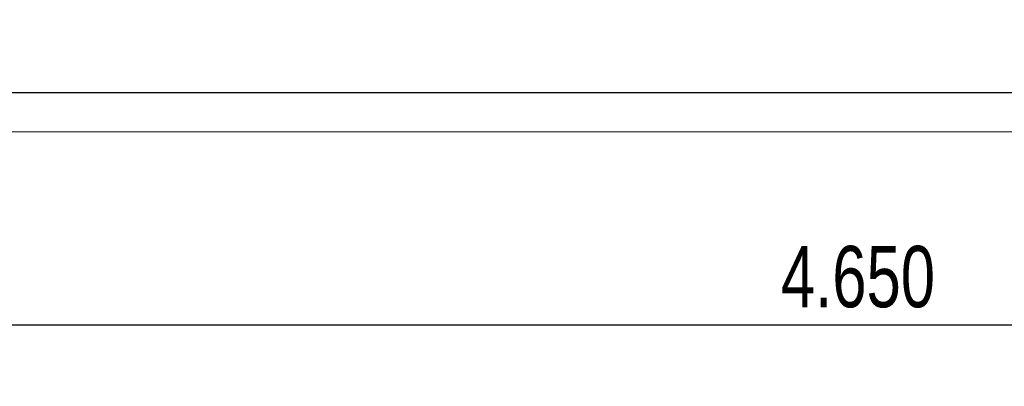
# Model space of a CAD drawing. Header units: inches. Extents: x 0.2 to 16.3, y 0.2 to 11.5.
# Tile 39 of 65: x 6.9 to 8.9, y 3 to 3.7. Entities that reach past the tile are written whole.
import ezdxf

# ---------------------------------------------------------------- set-up
doc = ezdxf.new("R2010")
doc.units = ezdxf.units.IN
doc.header["$MEASUREMENT"] = 0
doc.layers.add('FORMAT', color=7, linetype='Continuous')
doc.styles.add('SLDTEXTSTYLE0', font='TXT', dxfattribs={"width": 0.75})
doc.dimstyles.new('SLDDIMSTYLE0', dxfattribs={"dimtxt": 0.125, "dimasz": 0.13, "dimexe": 0, "dimexo": 0.0625, "dimgap": 0.03125, "dimtad": 2, "dimdec": 3, "dimzin": 4, "dimdsep": 46, "dimtxsty": 'Standard', "dimsah": 1, "dimcen": 0.09, "dimadec": 0, "dimazin": 0, "dimtfac": 1, "dimtdec": 3, "dimtofl": 0, "dimtmove": 0, "dimatfit": 3, "dimfxl": 0, "dimtolj": 1, "dimtzin": 12, "dimarcsym": 0})

# ---------------------------------------------------------------- blocks, each defined once
blk = doc.blocks.new('*D16')
at = {"layer": 'FORMAT'}
for p, q in [((6.3288, 3.8803), (6.3288, 2.9866)), ((10.9788, 3.8803), (10.9788, 2.9866)), ((6.3288, 3.1116), (10.9788, 3.1116))]:
    blk.add_line(p, q, dxfattribs=at)
for points in [[(6.3288, 3.1116), (6.4588, 3.0916), (6.4588, 3.1316)], [(10.9788, 3.1116), (10.8488, 3.1316), (10.8488, 3.0916)]]:
    blk.add_solid(points, dxfattribs=at)
at = {"layer": 'FORMAT', "insert": (8.4461, 3.2727), "char_height": 0.125, "attachment_point": 1, "style": 'SLDTEXTSTYLE0'}
blk.add_mtext('4.650', dxfattribs=at)

msp = doc.modelspace()

# ---------------------------------------------------------------- linework, layer by layer
at = {"color": 7, "linetype": 'Continuous', "lineweight": 15}
for p, q in [((6.1538, 3.5853), (11.1538, 3.5853)), ((10.6003, 3.5846), (6.7074, 3.5846)), ((6.1538, 3.5053), (11.1538, 3.5053))]:
    msp.add_line(p, q, dxfattribs=at)

# ---------------------------------------------------------------- dimensions: what is measured, and where the dimension line sits
at = {"layer": 'FORMAT'}
dim = msp.add_linear_dim(base=(10.9788, 3.1116), p1=(6.3288, 3.9303), p2=(10.9788, 3.9303), dimstyle='SLDDIMSTYLE0', dxfattribs=at)
dim.commit()
dim.dimension.update_dxf_attribs({"geometry": '*D16', "text_midpoint": (8.6538, 3.1116), "dimtype": 160})

doc.saveas('drawing.dxf')
